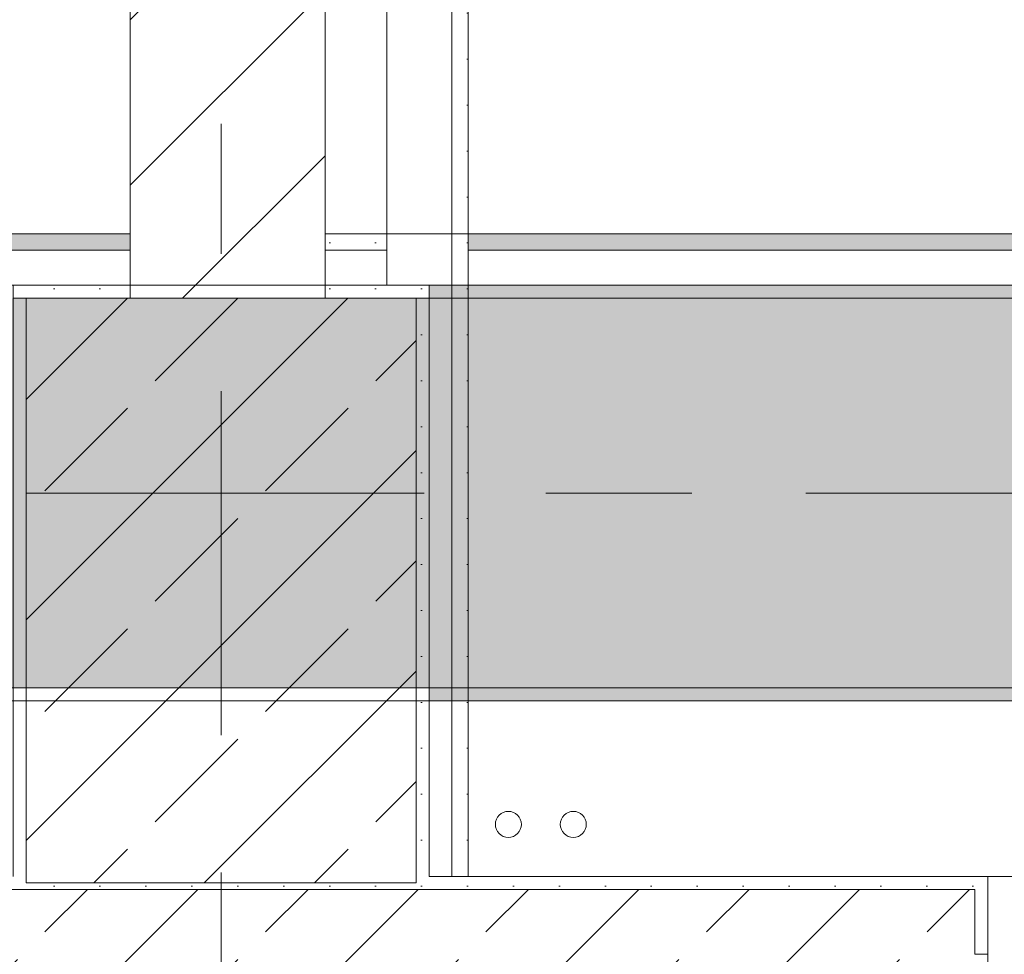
# Model space of a CAD drawing. Header units: metres. Extents: x -3.6 to 84.5, y -11 to 16.8.
# Tile 50 of 256: x 7.6 to 8.3, y 0.2 to 0.9. Entities that reach past the tile are written whole.
import ezdxf

# ---------------------------------------------------------------- set-up
doc = ezdxf.new("R2010")
doc.units = ezdxf.units.M
doc.header["$MEASUREMENT"] = 0
for name, pattern in [('Achse', [0.2, 0.1, -0.05, 0, -0.05]), ('Strichlinie doppelt', [0.546806, 0.264583, -0.105833, 0.070556, -0.105833]), ('Wipeout_Contour', [1, 0, -1])]:
    doc.linetypes.add(name, pattern=pattern)
for name, color, linetype in [('451 - Universal.Achsen Raster', 7, 'Continuous'), ('604 - Struktur.Wand Aussen', 7, 'Continuous'), ('605 - Struktur.Wand Innen', 7, 'Continuous'), ('607 - Struktur.Stütze', 7, 'Continuous'), ('608 - Struktur.Träger', 7, 'Continuous'), ('801 - HKLSE.Heizung_ Klima_ Lüftung', 7, 'Continuous'), ('Neubau_606 - Struktur.Wand Innen Ausbau', 7, 'Continuous'), ('Neubau_653 - Abdeckung.TB Verkofferung', 7, 'Continuous')]:
    doc.layers.add(name, color=color, linetype=linetype)
pattern_1 = [(45, (0, 0), (-0.01767767, 0.01767767), [0, -0.025])]
pattern_2 = [(45, (0, 0), (-0.08485281, 0.08485281), []), (45, (-0.04243, 0.04243), (-0.08485281, 0.08485281), [0.09, -0.03])]

msp = doc.modelspace()

# ---------------------------------------------------------------- hatches: boundary and pattern name
at = {"layer": '604 - Struktur.Wand Aussen', "linetype": 'Continuous', "lineweight": 0, "true_color": 0x000000}
h = msp.add_hatch(dxfattribs=at)
h.set_pattern_fill('Gips_0001', color=18, style=0, pattern_type=2)
h.set_pattern_definition(pattern_1)
h.paths.add_polyline_path([(7.88999, 0.255), (7.88999, 0.245), (8.31, 0.245), (8.31, 0.255)])
h = msp.add_hatch(dxfattribs=at)
h.set_pattern_fill('Gips_0001', color=18, style=0, pattern_type=2)
h.set_pattern_definition(pattern_1)
h.paths.add_polyline_path([(8.31, 0.255), (8.31, 0.195), (8.32, 0.195), (8.32, 0.255)])
h = msp.add_hatch(dxfattribs=at)
h.set_pattern_fill('Beton__Stahlbeton_0001', color=18, style=0, pattern_type=2)
h.set_pattern_definition(pattern_2)
h.paths.add_polyline_path([(7.12, 0.195), (7.12, 0.125), (7.13, 0.125), (7.16, 0.125), (7.16, 0.005), (8.28, 0.005), (8.28, 0.125), (8.31, 0.125), (8.32, 0.125), (8.32, 0.195), (8.31, 0.195), (8.31, 0.245), (7.13, 0.245), (7.13, 0.195)])
at = {"layer": '607 - Struktur.Stütze', "linetype": 'Continuous', "lineweight": 0, "true_color": 0x000000}
h = msp.add_hatch(dxfattribs=at)
h.set_pattern_fill('Gips_0001', color=18, style=0, pattern_type=2)
h.set_pattern_definition(pattern_1)
h.paths.add_polyline_path([(7.56999, 0.70998), (7.56999, 0.255), (7.57999, 0.255), (7.57999, 0.69998), (7.66, 0.69998), (7.66, 0.70998)])
h = msp.add_hatch(dxfattribs=at)
h.set_pattern_fill('Gips_0001', color=18, style=0, pattern_type=2)
h.set_pattern_definition(pattern_1)
h.paths.add_polyline_path([(7.88999, 0.70998), (7.81, 0.70998), (7.81, 0.69998), (7.87999, 0.69998), (7.87999, 0.255), (7.88999, 0.255)])
h = msp.add_hatch(dxfattribs=at)
h.set_pattern_fill('Beton__Stahlbeton_0001', color=18, style=0, pattern_type=2)
h.set_pattern_definition(pattern_2)
h.paths.add_polyline_path([(7.57999, 0.24998), (7.87999, 0.24998), (7.87999, 0.69998), (7.57999, 0.69998)])
h = msp.add_hatch(dxfattribs=at)
h.set_pattern_fill('Gips_0001', color=18, style=0, pattern_type=2)
h.set_pattern_definition(pattern_1)
h.paths.add_polyline_path([(7.56999, 0.255), (7.56999, 0.245), (7.88999, 0.245), (7.88999, 0.255), (7.87999, 0.255), (7.87999, 0.24998), (7.57999, 0.24998), (7.57999, 0.255)])
at = {"layer": '608 - Struktur.Träger', "linetype": 'Continuous', "lineweight": 0, "true_color": 0x000000}
h = msp.add_hatch(dxfattribs=at)
h.set_pattern_fill('Gips_0001', color=18, style=0, pattern_type=2)
h.set_pattern_definition(pattern_1)
h.paths.add_polyline_path([(7.88999, 0.69998), (11.16999, 0.69998), (11.16999, 0.70998), (7.88999, 0.70998)])
h = msp.add_hatch(dxfattribs=at)
h.set_pattern_fill('Gips_0001', color=18, style=0, pattern_type=2)
h.set_pattern_definition(pattern_1)
h.paths.add_polyline_path([(7.88999, 0.39998), (7.88999, 0.38998), (11.16999, 0.38998), (11.16999, 0.39998)])
at = {"layer": 'Neubau_606 - Struktur.Wand Innen Ausbau', "linetype": 'Continuous', "lineweight": 0, "true_color": 0x000000}
h = msp.add_hatch(dxfattribs=at)
h.set_pattern_fill('Gips_0001', color=18, style=0, pattern_type=2)
h.set_pattern_definition(pattern_1)
h.paths.add_polyline_path([(7.9075, 0.99748), (7.9075, 0.255), (7.92, 0.255), (7.92, 0.99748)])
at = {"layer": 'Neubau_653 - Abdeckung.TB Verkofferung', "linetype": 'Continuous', "lineweight": 0, "true_color": 0x000000}
h = msp.add_hatch(dxfattribs=at)
h.set_pattern_fill('Gips_0001', color=18, style=0, pattern_type=2)
h.set_pattern_definition(pattern_1)
h.paths.add_polyline_path([(4.31998, 0.73698), (7.66, 0.73698), (7.66, 0.74948), (4.31998, 0.74948)])
h = msp.add_hatch(dxfattribs=at)
h.set_pattern_fill('Gips_0001', color=18, style=0, pattern_type=2)
h.set_pattern_definition(pattern_1)
h.paths.add_polyline_path([(7.81, 0.73698), (7.8575, 0.73698), (7.8575, 0.74948), (7.81, 0.74948)])
h = msp.add_hatch(dxfattribs=at)
h.set_pattern_fill('Gips_0001', color=18, style=0, pattern_type=2)
h.set_pattern_definition(pattern_1)
h.paths.add_polyline_path([(7.92, 0.73698), (11.27, 0.73698), (11.27, 0.74948), (7.92, 0.74948)])

# ---------------------------------------------------------------- linework, layer by layer
at = {"layer": '451 - Universal.Achsen Raster', "color": 160, "linetype": 'Strichlinie doppelt', "lineweight": 9, "true_color": 0x3232ff}
msp.add_line((64.93503, 0.54998), (-3.175, 0.54998), dxfattribs=at)
at = {"layer": '604 - Struktur.Wand Aussen', "color": 7, "linetype": 'Continuous', "lineweight": 5}
for p, q in [((8.31, 0.255), (8.32, 0.255)), ((8.32, 0.245), (8.32, 0.255)), ((8.32, 0.195), (8.32, 0.245)), ((8.31, 0.195), (8.32, 0.195))]:
    msp.add_line(p, q, dxfattribs=at)
at = {"layer": '604 - Struktur.Wand Aussen', "color": 7, "linetype": 'Continuous', "lineweight": 13}
for p, q in [((10.72, 0.255), (8.32, 0.255)), ((8.31, 0.245), (7.13, 0.245)), ((8.31, 0.245), (8.31, 0.195)), ((8.32, 0.125), (8.32, 0.195))]:
    msp.add_line(p, q, dxfattribs=at)
at = {"layer": '604 - Struktur.Wand Aussen', "color": 7, "linetype": 'Continuous', "lineweight": 5, "flags": 128}
msp.add_lwpolyline([(8.31, 0.255), (7.88999, 0.255)], dxfattribs=at)
at = {"layer": '607 - Struktur.Stütze', "color": 7, "linetype": 'Continuous', "lineweight": 5, "flags": 128}
for points in [[(7.66, 0.70998), (7.56999, 0.70998), (7.56999, 0.255)], [(7.88999, 0.255), (7.88999, 0.70998), (7.81, 0.70998)]]:
    msp.add_lwpolyline(points, dxfattribs=at)
at = {"layer": '607 - Struktur.Stütze', "color": 7, "linetype": 'Continuous', "lineweight": 13, "flags": 128}
msp.add_lwpolyline([(7.57999, 0.24998), (7.87999, 0.24998), (7.87999, 0.69998), (7.57999, 0.69998)], close=True, dxfattribs=at)
at = {"layer": '608 - Struktur.Träger', "color": 7, "linetype": 'Continuous', "lineweight": 5}
for p, q in [((7.88999, 0.70998), (7.88999, 0.69998)), ((11.16999, 0.70998), (7.88999, 0.70998)), ((7.88999, 0.39998), (7.88999, 0.38998)), ((11.16999, 0.38998), (7.88999, 0.38998))]:
    msp.add_line(p, q, dxfattribs=at)
at = {"layer": '608 - Struktur.Träger', "color": 7, "linetype": 'Continuous', "lineweight": 13}
for p, q in [((11.16999, 0.69998), (7.88999, 0.69998)), ((0.37999, 0.38998), (61.87999, 0.38998))]:
    msp.add_line(p, q, dxfattribs=at)
at = {"layer": '608 - Struktur.Träger', "color": 7, "linetype": 'Achse', "lineweight": 9}
msp.add_line((0.37999, 0.54998), (61.87999, 0.54998), dxfattribs=at)
at = {"layer": '608 - Struktur.Träger', "color": 7, "linetype": 'Continuous', "lineweight": 13, "flags": 128}
msp.add_lwpolyline([(15.08999, 0.39998), (14.76999, 0.39998), (11.48999, 0.39998), (11.16999, 0.39998), (7.88999, 0.39998), (7.56999, 0.39998), (4.28999, 0.39998), (3.96999, 0.39998), (0.68999, 0.39998), (0.37999, 0.39998)], dxfattribs=at)
at = {"layer": '801 - HKLSE.Heizung_ Klima_ Lüftung', "color": 7, "linetype": 'Continuous', "lineweight": 5}
for centre in [(7.95104, 0.295), (8.00104, 0.295)]:
    msp.add_circle(centre, 0.01, dxfattribs=at)
at = {"layer": 'Neubau_606 - Struktur.Wand Innen Ausbau', "color": 1, "linetype": 'Continuous', "lineweight": 5}
msp.add_line((7.9075, 0.255), (7.9075, 0.94748), dxfattribs=at)
at = {"layer": 'Neubau_606 - Struktur.Wand Innen Ausbau', "color": 1, "linetype": 'Continuous', "lineweight": 5, "flags": 128}
for points in [[(7.92, 0.255), (7.92, 1.00998)], [(7.8575, 0.94748), (7.8575, 0.70998)]]:
    msp.add_lwpolyline(points, dxfattribs=at)
at = {"layer": 'Neubau_653 - Abdeckung.TB Verkofferung', "color": 1, "linetype": 'Continuous', "lineweight": 9}
msp.add_line((0.70249, 0.74948), (29.26, 0.74948), dxfattribs=at)
at = {"layer": 'Neubau_653 - Abdeckung.TB Verkofferung', "color": 1, "linetype": 'Continuous', "lineweight": 5}
for p, q in [((7.66, 0.74948), (4.31998, 0.74948)), ((7.8575, 0.74948), (7.81, 0.74948)), ((11.27, 0.74948), (7.92, 0.74948)), ((7.66, 0.73698), (4.31998, 0.73698)), ((7.8575, 0.73698), (7.81, 0.73698)), ((11.27, 0.73698), (7.92, 0.73698)), ((7.66, 0.70998), (4.31998, 0.70998)), ((7.8575, 0.70998), (7.81, 0.70998)), ((11.27, 0.70998), (7.92, 0.70998))]:
    msp.add_line(p, q, dxfattribs=at)
at = {"layer": 'Neubau_653 - Abdeckung.TB Verkofferung', "color": 1, "linetype": 'Continuous', "lineweight": 5, "flags": 128}
for points in [[(7.66, 0.74948), (7.66, 0.73698), (7.66, 0.70998)], [(7.81, 0.74948), (7.81, 0.73698), (7.81, 0.70998)], [(7.8575, 0.74948), (7.8575, 0.73698), (7.8575, 0.70998)], [(7.92, 0.74948), (7.92, 0.73698), (7.92, 0.70998)]]:
    msp.add_lwpolyline(points, dxfattribs=at)

# ---------------------------------------------------------------- next in the draw order: wipeouts: each hides what was drawn before it
at = {"color": 254, "linetype": 'Wipeout_Contour', "lineweight": 0, "ltscale": 33.958657}
msp.add_wipeout([(7.81, 5.09998), (7.66, 5.09998), (7.66, 0.69998), (7.81, 0.69998)], dxfattribs=at).dxf.layer = '605 - Struktur.Wand Innen'

# ---------------------------------------------------------------- next in the draw order: hatches: boundary and pattern name
at = {"layer": '605 - Struktur.Wand Innen', "linetype": 'Continuous', "lineweight": 0, "true_color": 0x000000}
h = msp.add_hatch(dxfattribs=at)
h.set_pattern_fill('MW_Ziegel_0001', color=18, style=0, pattern_type=2)
h.set_pattern_definition([(45, (0, 0), (-0.0636396, 0.0636396), [])])
h.paths.add_polyline_path([(7.81, 5.09998), (7.66, 5.09998), (7.66, 0.69998), (7.81, 0.69998)])
at = {"layer": '608 - Struktur.Träger', "linetype": 'Continuous', "lineweight": 0, "true_color": 0x000000}
h = msp.add_hatch(dxfattribs=at)
h.set_pattern_fill('Beton__Stahlbeton_0001', color=18, style=0, pattern_type=2)
h.set_pattern_definition(pattern_2)
h.paths.add_polyline_path([(0.68999, 0.69998), (0.37999, 0.69998), (0.37999, 0.39998), (0.68999, 0.39998), (3.96999, 0.39998), (4.28999, 0.39998), (7.56999, 0.39998), (7.88999, 0.39998), (11.16999, 0.39998), (11.48999, 0.39998), (14.76999, 0.39998), (15.08999, 0.39998), (18.36999, 0.39998), (18.68999, 0.39998), (21.96999, 0.39998), (22.28999, 0.39998), (25.56999, 0.39998), (25.88999, 0.39998), (29.16999, 0.39998), (29.48999, 0.39998), (32.76999, 0.39998), (33.08999, 0.39998), (36.36999, 0.39998), (36.68999, 0.39998), (39.96999, 0.39998), (40.28999, 0.39998), (43.56999, 0.39998), (43.88999, 0.39998), (47.16999, 0.39998), (47.48999, 0.39998), (50.76999, 0.39998), (51.08999, 0.39998), (54.36999, 0.39998), (54.68999, 0.39998), (57.96999, 0.39998), (58.28999, 0.39998), (61.56999, 0.39998), (61.87999, 0.39998), (61.87999, 0.69998), (61.56999, 0.69998), (58.28999, 0.69998), (57.96999, 0.69998), (54.68999, 0.69998), (54.36999, 0.69998), (51.08999, 0.69998), (50.76999, 0.69998), (47.48999, 0.69998), (47.16999, 0.69998), (43.88999, 0.69998), (43.56999, 0.69998), (40.28999, 0.69998), (39.89998, 0.69998), (36.68999, 0.69998), (36.36999, 0.69998), (33.08999, 0.69998), (32.76999, 0.69998), (29.48999, 0.69998), (29.16999, 0.69998), (25.88999, 0.69998), (25.56999, 0.69998), (22.28999, 0.69998), (21.96999, 0.69998), (18.68999, 0.69998), (18.36999, 0.69998), (15.08999, 0.69998), (14.76999, 0.69998), (11.48999, 0.69998), (11.16999, 0.69998), (7.88999, 0.69998), (7.56999, 0.69998), (4.28999, 0.69998), (3.96999, 0.69998)])

# ---------------------------------------------------------------- next in the draw order: linework, layer by layer
at = {"layer": '451 - Universal.Achsen Raster', "color": 160, "linetype": 'Strichlinie doppelt', "lineweight": 9, "true_color": 0x3232ff}
msp.add_line((7.72999, -10.585), (7.72999, 16.355), dxfattribs=at)
at = {"layer": '605 - Struktur.Wand Innen', "color": 7, "linetype": 'Continuous', "lineweight": 18, "flags": 128}
for points in [[(7.66, 5.09998), (7.66, 0.69998)], [(7.81, 0.69998), (7.81, 5.09998)]]:
    msp.add_lwpolyline(points, dxfattribs=at)
at = {"layer": '608 - Struktur.Träger', "color": 7, "linetype": 'Continuous', "lineweight": 13}
for p, q in [((0.37999, 0.70998), (61.87999, 0.70998)), ((7.88999, 0.69998), (7.56999, 0.69998))]:
    msp.add_line(p, q, dxfattribs=at)

doc.saveas('drawing.dxf')
